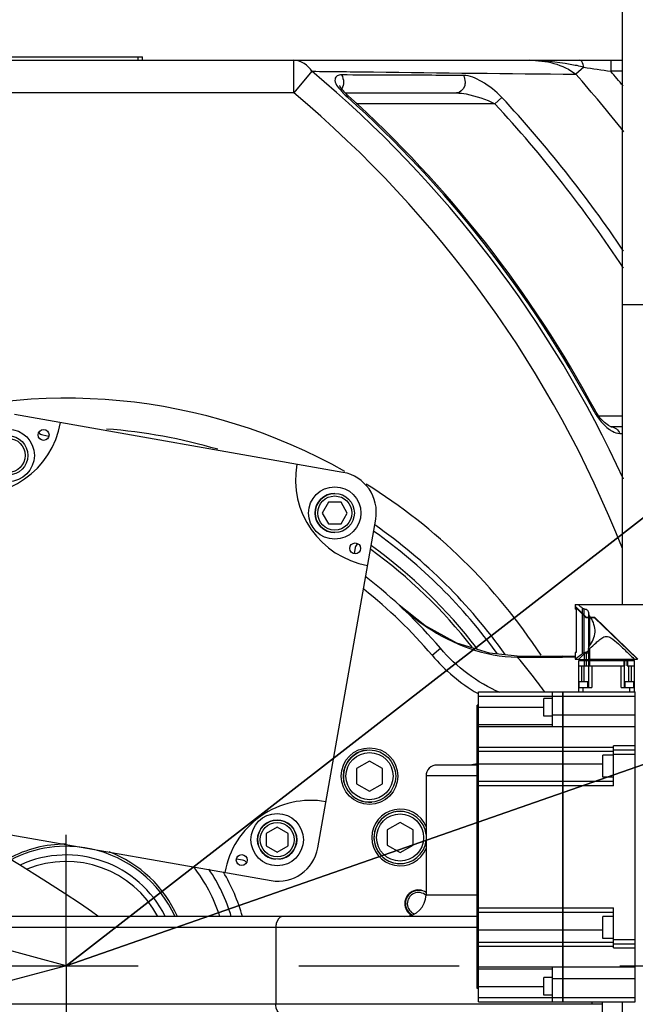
# Model space of a CAD drawing. Header units: millimetres. Extents: x 0 to 17835, y 0 to 12615.
# Tile 38 of 85: x 9685 to 9967, y 3104 to 3555. Entities that reach past the tile are written whole.
import ezdxf

# ---------------------------------------------------------------- set-up
doc = ezdxf.new("R2010")
doc.units = ezdxf.units.MM
doc.header["$LTSCALE"] = 980.925
doc.linetypes.add('CENTER', pattern=[0.6, 0.375, -0.075, 0.075, -0.075])
doc.layers.get('0').update_dxf_attribs({"linetype": 'CONTINUOUS'})
for name, color, linetype in [('204101000024_DXF_AXIS', 7, 'CONTINUOUS'), ('304103000035DXF_CONTINUOUS_LINE', 7, 'CONTINUOUS'), ('304103000036DXF_CONTINUOUS_LINE', 7, 'CONTINUOUS'), ('304104000629DXF_CONTINUOUS_LINE', 7, 'CONTINUOUS'), ('304107000045DXF_CONTINUOUS_LINE', 7, 'CONTINUOUS'), ('304112000086DXF_CONTINUOUS_LINE', 7, 'CONTINUOUS'), ('304304000080DXF_CONTINUOUS_LINE', 7, 'CONTINUOUS'), ('304304000081DXF_CONTINUOUS_LINE', 7, 'CONTINUOUS'), ('304304000082DXF_CONTINUOUS_LINE', 7, 'CONTINUOUS'), ('501023000024DXF_CONTINUOUS_LINE', 7, 'CONTINUOUS'), ('501023000164DXF_CONTINUOUS_LINE', 7, 'CONTINUOUS'), ('504001000012DXF_CONTINUOUS_LINE', 7, 'CONTINUOUS'), ('604006000007DXF_CONTINUOUS_LINE', 7, 'CONTINUOUS'), ('604006000008DXF_CONTINUOUS_LINE', 7, 'CONTINUOUS'), ('XIANLAN_DXF_CONTINUOUS_LINE', 7, 'CONTINUOUS'), ('运动范围-老_DXF_CONTINUOUS_LINE', 7, 'CONTINUOUS'), ('运动范围-老_DXF_DIMENSION', 7, 'CONTINUOUS')]:
    doc.layers.add(name, color=color, linetype=linetype)
doc.styles.get("Standard").update_dxf_attribs({"font": 'txt', "width": 0.7})
doc.dimstyles.new('DIMSTYLE_1', dxfattribs={"dimtxt": 135, "dimasz": 90, "dimexe": 1, "dimexo": 0, "dimgap": 4.5, "dimtad": 0, "dimtih": 1, "dimtoh": 1, "dimdec": 1, "dimdsep": 46, "dimtxsty": 'Standard', "dimblk": '_FILLED', "dimblk1": '_FILLED', "dimblk2": '_FILLED', "dimcen": 0.09, "dimclrt": 5, "dimazin": 2, "dimtp": 0.5, "dimtm": 0.5, "dimtfac": 1, "dimtdec": 1, "dimtofl": 0, "dimtmove": 0, "dimatfit": 3, "dimldrblk": '_FILLED', "dimfxl": 0, "dimtolj": 1, "dimarcsym": 0})
doc.dimstyles.new('DIMSTYLE_2', dxfattribs={"dimtxt": 135, "dimasz": 90, "dimexe": 1, "dimexo": 0, "dimgap": 4.5, "dimtad": 0, "dimtih": 1, "dimtoh": 1, "dimdec": 1, "dimdsep": 46, "dimtxsty": 'Standard', "dimblk": '_FILLED', "dimblk1": '_FILLED', "dimblk2": '_FILLED', "dimcen": 0.09, "dimclrt": 5, "dimazin": 2, "dimtp": 0.5, "dimtm": 0.5, "dimtfac": 1, "dimtdec": 65535, "dimtofl": 0, "dimtmove": 0, "dimatfit": 3, "dimldrblk": '_FILLED', "dimfxl": 0, "dimtolj": 1, "dimarcsym": 0})
doc.dimstyles.new('DIMSTYLE_7', dxfattribs={"dimtxt": 135, "dimasz": 90, "dimexe": 1, "dimexo": 0, "dimtad": 1, "dimdsep": 46, "dimtxsty": 'Standard', "dimblk": '_FILLED', "dimblk1": '_FILLED', "dimblk2": '_FILLED', "dimcen": 0.09, "dimclrt": 5, "dimazin": 2, "dimtp": 0.8, "dimtm": 0.8, "dimtfac": 1, "dimtofl": 0, "dimtmove": 0, "dimatfit": 3, "dimldrblk": '_FILLED', "dimfxl": 0, "dimtolj": 1, "dimarcsym": 0})
doc.dimstyles.new('DIMSTYLE_8', dxfattribs={"dimtxt": 135, "dimasz": 90, "dimexe": 1, "dimexo": 0, "dimtad": 1, "dimdsep": 46, "dimtxsty": 'Standard', "dimblk": '_FILLED', "dimblk1": '_FILLED', "dimblk2": '_FILLED', "dimcen": 0.09, "dimclrt": 5, "dimazin": 2, "dimtp": 2, "dimtm": 2, "dimtfac": 1, "dimtofl": 0, "dimtmove": 0, "dimatfit": 3, "dimldrblk": '_FILLED', "dimfxl": 0, "dimtolj": 1, "dimarcsym": 0})

# ---------------------------------------------------------------- blocks, each defined once
blk = doc.blocks.new('*D1')
at = {"layer": '运动范围-老_DXF_DIMENSION', "color": 2, "linetype": 'Continuous', "transparency": 16777216}
for start, end in [(100.63351, 165), (0, 63.53964)]:
    blk.add_arc((9706.37, 3121.8), 781.9, start, end, dxfattribs=at)
for points in [[(8965.13, 3414.33), (8951.12, 3324.17), (8993.62, 3404.91)], [(10468.12, 3210.79), (10488.27, 3121.8), (10498.07, 3212.52)]]:
    blk.add_solid(points, dxfattribs=at)
blk = doc.blocks.new('_FILLED')
at = {"color": 0, "linetype": 'ByBlock'}
blk.add_solid([(0, 0), (-1, 0.1667), (-1, -0.1667)], dxfattribs=at)
blk = doc.blocks.new('*D2')
at = {"layer": '运动范围-老_DXF_DIMENSION', "color": 2, "linetype": 'Continuous', "transparency": 16777216}
for start, end in [(296.46036, 360), (195, 259.36649)]:
    blk.add_arc((9706.37, 3121.8), 781.9, start, end, dxfattribs=at)
for points in [[(10498.07, 3031.09), (10488.27, 3121.8), (10468.12, 3032.82)], [(8993.62, 2838.69), (8951.12, 2919.43), (8965.13, 2829.28)]]:
    blk.add_solid(points, dxfattribs=at)
blk = doc.blocks.new('*D11')
at = {"layer": '运动范围-老_DXF_DIMENSION', "color": 2, "linetype": 'Continuous', "transparency": 16777216}
for p, q in [((9706.39, 3121.8), (10829.13, 3992.89)), ((10428.53, 3682.08), (9706.39, 3121.8)), ((10428.53, 3682.08), (10428.53, 3682.08))]:
    blk.add_line(p, q, dxfattribs=at)
at = {"layer": '运动范围-老_DXF_DIMENSION', "color": 2, "linetype": 'Continuous', "transparency": 16777216, "xscale": 90, "yscale": 90, "zscale": 90, "rotation": 217.8066891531}
blk.add_blockref('_FILLED', (10428.53, 3682.08), dxfattribs=at)
blk = doc.blocks.new('*D12')
at = {"layer": '运动范围-老_DXF_DIMENSION', "color": 2, "linetype": 'Continuous', "transparency": 16777216}
for p, q in [((9706.39, 3121.8), (12956.43, 4254.84)), ((12240.22, 4005.16), (9706.39, 3121.8)), ((12240.22, 4005.16), (12240.22, 4005.16))]:
    blk.add_line(p, q, dxfattribs=at)
at = {"layer": '运动范围-老_DXF_DIMENSION', "color": 2, "linetype": 'Continuous', "transparency": 16777216, "xscale": 90, "yscale": 90, "zscale": 90, "rotation": 199.2198620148}
blk.add_blockref('_FILLED', (12240.22, 4005.16), dxfattribs=at)

msp = doc.modelspace()

# ---------------------------------------------------------------- linework, layer by layer
at = {"layer": '204101000024_DXF_AXIS', "color": 7, "linetype": 'CENTER'}
for p, q in [((9706.388, 3121.804), (9706.388, 3181.804)), ((8783.072, 3121.804), (11606.769, 3121.804)), ((9706.388, 3121.804), (9706.388, 3061.803))]:
    msp.add_line(p, q, dxfattribs=at)
at = {"layer": '304103000035DXF_CONTINUOUS_LINE', "color": 7, "linetype": 'Continuous'}
for p, q in [((9402.414, 3536.804), (9961.388, 3536.804)), ((9834.374, 3521.804), (9885.414, 3521.804)), ((9956.333, 3368.804), (9956.36, 3368.803)), ((9961.388, 3368.804), (9956.335, 3368.804))]:
    msp.add_line(p, q, dxfattribs=at)
at = {"layer": '304103000035DXF_CONTINUOUS_LINE', "color": 9, "linetype": 'Continuous'}
for p, q in [((9810.746, 3521.804), (9810.746, 3536.804)), ((9943.748, 3533.597), (9940.109, 3530.391)), ((9956.082, 3536.804), (9956.082, 3531.804)), ((9819.077, 3531.77), (9810.746, 3521.804)), ((9961.388, 3531.804), (9956.082, 3531.804)), ((9810.746, 3521.804), (9602.03, 3521.804)), ((9835.704, 3520.518), (9835.256, 3520.02)), ((9902.982, 3516.804), (9839.379, 3516.804)), ((9902.982, 3516.804), (9906.159, 3519.746)), ((9948.426, 3375.856), (9949.016, 3376.173)), ((9950.575, 3373.804), (9961.388, 3373.804)), ((9960.2, 3365.753), (9961.39, 3365.749))]:
    msp.add_line(p, q, dxfattribs=at)
at = {"layer": '304103000035DXF_CONTINUOUS_LINE', "color": 7, "linetype": 'Continuous'}
for points in [[(9835.704, 3520.518), (9834.574, 3521.583), (9832.818, 3523.517), (9832.061, 3524.583), (9831.79, 3525.092), (9831.754, 3525.185)], [(9956.358, 3368.804), (9956.138, 3368.864), (9955.063, 3369.385), (9953.227, 3370.777), (9951.143, 3372.989), (9949.418, 3375.464), (9949.016, 3376.173)]]:
    msp.add_lwpolyline(points, dxfattribs=at)
at = {"layer": '304103000035DXF_CONTINUOUS_LINE', "color": 9, "linetype": 'Continuous'}
for centre, radius, start, end in [((10769.365, 9167.188), 5693.768, 261.662504, 261.78793), ((9476.388, 3121.804), 534.33, 24.67361, 50.10794), ((9476.388, 3121.804), 618.046, 38.190698, 41.383523), ((9476.388, 3121.804), 631.036, 39.720519, 40.520864), ((9476.388, 3121.804), 521.34, 21.51256, 50.10794), ((9476.388, 3121.804), 536.062, 28.28924, 47.97522), ((9476.388, 3121.804), 581.384, 33.36818, 42.797793), ((9476.388, 3121.804), 585.714, 33.997087, 42.797794), ((9706.388, 3121.804), 260.125, 60.56654, 156.61698), ((9706.388, 3121.804), 246.687, 73.63586, 85.69056), ((9706.388, 3121.804), 260.125, 33.16745, 58.07924), ((9706.388, 3121.804), 246.687, 35.32109, 54.97907), ((9706.388, 3121.804), 244, 35.87168, 54.66101), ((9706.388, 3121.804), 238, 37.67389, 53.99287)]:
    msp.add_arc(centre, radius, start, end, dxfattribs=at)
at = {"layer": '304103000035DXF_CONTINUOUS_LINE', "color": 7, "linetype": 'Continuous'}
for centre, radius, start, end in [((9476.388, 3121.804), 536.732, 28.28925, 47.97519), ((9707.16, 3121.804), 236, 38.23376, 53.93617)]:
    msp.add_arc(centre, radius, start, end, dxfattribs=at)
at = {"layer": '304103000035DXF_CONTINUOUS_LINE', "color": 9, "linetype": 'Continuous'}
for points in [[(9819.077, 3531.77), (9817.288, 3534.477), (9813.99, 3536.804), (9810.746, 3536.804)], [(9918.753, 3536.804), (9926.186, 3536.804), (9934.339, 3535.077), (9940.108, 3530.391)], [(9832.629, 3530.066), (9833.242, 3529.118), (9833.539, 3527.933), (9833.539, 3526.804)], [(9888.489, 3529.854), (9889.029, 3528.951), (9889.295, 3527.855), (9889.295, 3526.804)], [(9833.539, 3526.804), (9833.539, 3525.726), (9833.27, 3524.602), (9832.715, 3523.679)], [(9949.375, 3374.242), (9950.476, 3372.518), (9951.781, 3370.907), (9953.257, 3369.49)], [(9953.257, 3369.49), (9953.964, 3368.811), (9954.718, 3368.176), (9955.521, 3367.612)], [(9956.334, 3368.804), (9957.976, 3368.804), (9959.65, 3367.3), (9960.2, 3365.753)]]:
    msp.add_open_spline(points, degree=3, dxfattribs=at)
for points, knots in [([(9943.747, 3533.598), (9941.676, 3534.176), (9933.378, 3535.602), (9925.01, 3536.804), (9918.753, 3536.804)], [0, 0, 0, 0, 0.2558428, 1, 1, 1, 1]), ([(9943.747, 3533.598), (9943.672, 3534.047), (9943.401, 3535.228), (9942.556, 3536.804), (9941.711, 3536.804)], [0, 0, 0, 0, 0.3502239, 1, 1, 1, 1]), ([(9819.077, 3531.77), (9828.462, 3531.657), (9868.806, 3531.174), (9909.15, 3530.718), (9940.108, 3530.391)], [0, 0, 0, 0, 0.2326317, 1, 1, 1, 1]), ([(9832.63, 3530.064), (9831.939, 3530.067), (9830.503, 3530.026), (9828.706, 3526.823), (9831.03, 3524.497), (9832.278, 3523.037)], [0, 0, 0, 0, 0.2159964, 0.3997683, 1, 1, 1, 1]), ([(9888.473, 3529.85), (9883.651, 3529.868), (9865.036, 3529.939), (9846.422, 3530.011), (9832.629, 3530.066)], [0, 0, 0, 0, 0.2590307, 1, 1, 1, 1]), ([(9906.159, 3519.746), (9903.488, 3522.63), (9897.999, 3526.765), (9891.427, 3529.847), (9888.473, 3529.85)], [0, 0, 0, 0, 0.5709744, 1, 1, 1, 1]), ([(9889.295, 3526.804), (9889.295, 3526.122), (9889.033, 3523.928), (9886.96, 3521.804), (9885.414, 3521.804)], [0, 0, 0, 0, 0.306133, 1, 1, 1, 1]), ([(9832.278, 3523.037), (9832.49, 3522.788), (9832.928, 3522.297), (9833.383, 3521.821), (9833.615, 3521.585)], [0, 0, 0, 0, 0.496936, 1, 1, 1, 1]), ([(9833.615, 3521.585), (9833.881, 3521.315), (9834.42, 3520.786), (9834.975, 3520.273), (9835.256, 3520.02)], [0, 0, 0, 0, 0.5004841, 1, 1, 1, 1]), ([(9885.414, 3521.804), (9886.856, 3521.804), (9892.944, 3520.97), (9898.832, 3518.953), (9902.982, 3516.804)], [0, 0, 0, 0, 0.2357784, 1, 1, 1, 1]), ([(9948.426, 3375.856), (9948.571, 3375.586), (9948.878, 3375.043), (9949.204, 3374.51), (9949.375, 3374.242)], [0, 0, 0, 0, 0.4898056, 1, 1, 1, 1]), ([(9955.521, 3367.612), (9955.94, 3367.318), (9957.358, 3366.417), (9959.022, 3365.757), (9960.2, 3365.753)], [0, 0, 0, 0, 0.3029344, 1, 1, 1, 1])]:
    msp.add_open_spline(points, degree=3, knots=knots, dxfattribs=at)
at = {"layer": '304103000036DXF_CONTINUOUS_LINE', "color": 7, "linetype": 'Continuous'}
for p, q in [((9695.691, 3365.073), (9698.479, 3364.582)), ((9838.898, 3313.421), (9838.404, 3310.623)), ((9913.206, 3263.742), (9933.979, 3263.742)), ((9939.83, 3263.543), (9933.979, 3263.742)), ((9894.888, 3213.804), (9876.388, 3213.804)), ((9894.888, 3214.361), (9892.308, 3213.821)), ((9892.308, 3213.821), (9892.312, 3213.821)), ((9871.388, 3208.804), (9871.388, 3154.304)), ((9787.245, 3170.214), (9784.458, 3170.706)), ((9894.888, 3144.304), (9281.388, 3144.304))]:
    msp.add_line(p, q, dxfattribs=at)
at = {"layer": '304103000036DXF_CONTINUOUS_LINE', "color": 9, "linetype": 'Continuous'}
for p, q in [((9874.167, 3264.107), (9877.98, 3267.341)), ((9913.206, 3263.742), (9913.206, 3263.292)), ((9913.206, 3263.292), (9933.979, 3263.292)), ((9933.979, 3263.292), (9933.979, 3263.742)), ((9892.312, 3213.821), (9892.459, 3213.823)), ((9894.888, 3208.804), (9871.388, 3208.804)), ((9871.388, 3154.304), (9895.388, 3154.304)), ((9894.888, 3139.304), (9276.388, 3139.304)), ((9802.519, 3139.304), (9802.519, 3104.304)), ((9947.502, 3104.304), (9947.502, 3105.303)), ((9276.388, 3104.304), (9952.279, 3104.304))]:
    msp.add_line(p, q, dxfattribs=at)
at = {"layer": '304103000036DXF_CONTINUOUS_LINE', "color": 7, "linetype": 'Continuous'}
msp.add_lwpolyline([(9913.206, 3263.742), (9900.433, 3265.017), (9885.547, 3269.649), (9870.895, 3277.676), (9859.036, 3287.102)], dxfattribs=at)
msp.add_circle((9845.468, 3208.71), 13, dxfattribs=at)
for centre, radius, start, end in [((9696.212, 3368.027), 3, 217.52419, 260), ((9841.852, 3312.9), 3, 127.53183, 170), ((9706.388, 3121.804), 225, 40.30318, 52.32845), ((9876.388, 3208.804), 5, 90, 180), ((9859.495, 3180.576), 13, 22.53525, 337.38414), ((9786.724, 3167.26), 3, 37.52419, 80), ((9706.388, 3121.804), 79, 16.57947, 34.11692), ((9867.896, 3150.282), 6.25, 55.28407, 239.9252), ((9867.896, 3150.282), 5.1, 46.78526, 248.93735), ((9861.388, 3154.304), 10, 270, 360)]:
    msp.add_arc(centre, radius, start, end, dxfattribs=at)
at = {"layer": '304103000036DXF_CONTINUOUS_LINE', "color": 9, "linetype": 'Continuous'}
for centre, radius, start, end in [((9706.388, 3121.804), 220, 40.30318, 51.64944), ((9933.977, 2832.662), 430.631, 89.22151, 89.9997), ((9932.455, 3311.827), 75.165, 240.08667, 240.41778), ((9891.256, 3255.947), 42.142, 271.63492, 274.1772), ((9891.515, 3252.225), 38.41, 274.19673, 275.56224), ((9706.388, 3121.804), 74, 17.71213, 37.99947), ((9706.388, 3121.804), 83.899, 15.60867, 30.78266)]:
    msp.add_arc(centre, radius, start, end, dxfattribs=at)
at = {"layer": '304103000036DXF_CONTINUOUS_LINE', "color": 2, "linetype": 'Continuous'}
msp.add_arc((9867.896, 3150.282), 6, 75, 240.81933, dxfattribs=at)
at = {"layer": '304103000036DXF_CONTINUOUS_LINE', "color": 9, "linetype": 'Continuous'}
for points in [[(9859.036, 3287.102), (9862.947, 3283.491), (9867.132, 3280.15), (9871.552, 3277.184)], [(9871.552, 3277.184), (9883.706, 3269.029), (9898.57, 3263.355), (9913.206, 3263.292)], [(9905.315, 3247.011), (9894.854, 3251.429), (9885.325, 3258.681), (9877.98, 3267.341)], [(9874.167, 3264.107), (9880.019, 3257.207), (9887.13, 3251.187), (9894.971, 3246.675)]]:
    msp.add_open_spline(points, degree=3, dxfattribs=at)
for points, knots in [([(9925.859, 3247.272), (9924.929, 3248.532), (9920.847, 3253.977), (9916.587, 3259.29), (9913.206, 3263.292)], [0, 0, 0, 0, 0.2301283, 1, 1, 1, 1]), ([(9805.488, 3144.304), (9804.108, 3144.304), (9802.679, 3141.85), (9802.519, 3139.94), (9802.519, 3139.304)], [0, 0, 0, 0, 0.6842435, 1, 1, 1, 1]), ([(9805.488, 3099.304), (9804.108, 3099.304), (9802.679, 3101.757), (9802.519, 3103.667), (9802.519, 3104.304)], [0, 0, 0, 0, 0.6842435, 1, 1, 1, 1])]:
    msp.add_open_spline(points, degree=3, knots=knots, dxfattribs=at)
at = {"layer": '304104000629DXF_CONTINUOUS_LINE', "color": 7, "linetype": 'Continuous'}
msp.add_line((9952.279, 3097.303), (9952.279, 3105.303), dxfattribs=at)
at = {"layer": '304107000045DXF_CONTINUOUS_LINE', "color": 7, "linetype": 'Continuous'}
for radius, start, end in [(55.75, 90.34846, 118.08751), (55.75, 23.8132, 69.29317), (47.75, 28.19052, 112.17152)]:
    msp.add_arc((9706.388, 3121.804), radius, start, end, dxfattribs=at)
at = {"layer": '304107000045DXF_CONTINUOUS_LINE', "color": 9, "linetype": 'Continuous'}
for radius, start, end in [(54.75, 78.49448, 117.47794), (50.75, 26.37969, 114.58235), (54.75, 24.28766, 78.1691)]:
    msp.add_arc((9706.388, 3121.804), radius, start, end, dxfattribs=at)
at = {"layer": '304112000086DXF_CONTINUOUS_LINE', "color": 7, "linetype": 'Continuous'}
for p in [(9666.388, 3538.304), (9741.388, 3536.804)]:
    msp.add_line(p, (9741.388, 3538.304), dxfattribs=at)
at = {"layer": '304112000086DXF_CONTINUOUS_LINE', "color": 9, "linetype": 'Continuous'}
msp.add_line((9739.388, 3536.804), (9739.388, 3538.304), dxfattribs=at)
at = {"layer": '304304000080DXF_CONTINUOUS_LINE', "color": 7, "linetype": 'Continuous'}
for p, q in [((9961.388, 3287.303), (9961.388, 3424.804)), ((9961.388, 3424.804), (10151.388, 3424.804)), ((9833.303, 3347.916), (9682.627, 3374.485)), ((9821.741, 3175.809), (9848.309, 3326.485)), ((9961.388, 3268.947), (9961.388, 3269.225)), ((9649.634, 3187.371), (9800.31, 3160.803)), ((9961.388, 3097.303), (9961.388, 3105.303))]:
    msp.add_line(p, q, dxfattribs=at)
for centre in [(9696.037, 3365.072), (9838.896, 3313.075), (9786.9, 3170.216)]:
    msp.add_circle(centre, 2.5, dxfattribs=at)
for centre, radius, start, end in [((9664.408, 3377.697), 40, 260, 350), ((9851.522, 3344.704), 40, 170, 260), ((9830.09, 3329.697), 18.5, 350, 80), ((9818.528, 3157.59), 40, 80, 170), ((9803.522, 3179.022), 18.5, 260, 350)]:
    msp.add_arc(centre, radius, start, end, dxfattribs=at)
at = {"layer": '304304000081DXF_CONTINUOUS_LINE', "color": 7, "linetype": 'Continuous'}
msp.add_line((9961.388, 3424.804), (9961.388, 3601.804), dxfattribs=at)
at = {"layer": '304304000082DXF_CONTINUOUS_LINE', "color": 7, "linetype": 'Continuous'}
for p, q in [((9939.788, 3287.303), (9939.788, 3286.585)), ((9939.788, 3286.303), (9939.788, 3285.303)), ((9939.789, 3287.303), (9976.588, 3287.303)), ((9939.789, 3286.584), (9944.783, 3281.591)), ((9940.176, 3285.303), (9939.789, 3285.303)), ((9939.791, 3286.3), (9944.7, 3281.391)), ((9940.176, 3285.303), (9940.176, 3265.303)), ((9944.7, 3281.391), (9948.503, 3281.391)), ((9944.783, 3281.591), (9948.583, 3281.591)), ((9948.503, 3281.391), (9968.268, 3262.303)), ((9948.583, 3281.591), (9968.556, 3262.303)), ((9960.362, 3268.582), (9960.516, 3268.439)), ((9939.788, 3265.303), (9939.788, 3262.303)), ((9940.176, 3265.303), (9939.789, 3265.303)), ((9944.891, 3265.257), (9945.888, 3265.257)), ((9945.888, 3266.166), (9945.888, 3249.403)), ((9939.788, 3262.303), (9941.388, 3262.303)), ((9941.388, 3262.302), (9941.438, 3262.353)), ((9941.388, 3262.304), (9941.438, 3262.353)), ((9941.388, 3262.203), (9941.388, 3262.303)), ((9941.388, 3262.203), (9945.771, 3262.203)), ((9941.388, 3247.303), (9941.388, 3261.703)), ((9941.388, 3261.703), (9945.771, 3261.703)), ((9941.388, 3259.303), (9962.557, 3259.303)), ((9942.388, 3262.203), (9942.388, 3261.703)), ((9945.771, 3262.203), (9945.771, 3261.703)), ((9966.887, 3262.203), (9945.888, 3262.203)), ((9945.888, 3261.703), (9966.888, 3261.703)), ((9962.388, 3249.403), (9962.388, 3259.303)), ((9963.582, 3259.303), (9966.888, 3259.303)), ((9965.888, 3262.203), (9965.888, 3261.703)), ((9966.646, 3262.541), (9966.888, 3262.303)), ((9966.888, 3262.203), (9966.888, 3262.303)), ((9966.888, 3262.303), (9968.268, 3262.303)), ((9966.888, 3247.303), (9966.888, 3261.703)), ((9941.388, 3249.403), (9947.388, 3249.403)), ((9941.638, 3249.403), (9941.638, 3251.903)), ((9945.638, 3251.903), (9941.638, 3251.903)), ((9945.638, 3249.403), (9945.638, 3251.903)), ((9960.888, 3249.403), (9966.888, 3249.403)), ((9962.638, 3249.403), (9962.638, 3251.903)), ((9966.638, 3251.903), (9962.638, 3251.903)), ((9966.638, 3249.403), (9966.638, 3251.903)), ((9895.388, 3105.303), (9895.388, 3247.303)), ((9895.388, 3247.303), (9934.088, 3247.303)), ((9929.388, 3231.323), (9929.388, 3247.303)), ((9934.088, 3105.303), (9934.088, 3247.303)), ((9934.188, 3246.803), (9934.088, 3246.803)), ((9934.188, 3105.303), (9934.188, 3247.303)), ((9934.188, 3247.303), (9967.288, 3247.303)), ((9967.288, 3105.303), (9967.288, 3247.303)), ((9894.888, 3111.303), (9894.888, 3241.303)), ((9895.388, 3241.303), (9894.888, 3241.303)), ((9929.388, 3244.258), (9925.388, 3244.258)), ((9925.388, 3236.259), (9925.388, 3244.256)), ((9929.388, 3236.258), (9925.388, 3236.258)), ((9929.388, 3232.258), (9895.388, 3232.258)), ((9957.388, 3204.303), (9957.388, 3222.553)), ((9957.388, 3218.303), (9952.388, 3218.303)), ((9952.388, 3208.305), (9952.388, 3218.302)), ((9957.388, 3220.803), (9967.288, 3220.803)), ((9934.088, 3206.303), (9895.388, 3206.303)), ((9957.388, 3206.303), (9934.188, 3206.303)), ((9957.388, 3208.303), (9952.388, 3208.303)), ((9895.388, 3146.303), (9934.088, 3146.303)), ((9934.188, 3146.303), (9957.388, 3146.303)), ((9957.388, 3130.053), (9957.388, 3148.303)), ((9957.388, 3144.303), (9952.388, 3144.303)), ((9952.388, 3134.305), (9952.388, 3144.302)), ((9957.388, 3134.303), (9952.388, 3134.303)), ((9967.388, 3132.053), (9967.288, 3132.053)), ((9957.388, 3131.803), (9967.288, 3131.803)), ((9895.388, 3120.349), (9929.388, 3120.349)), ((9929.388, 3105.303), (9929.388, 3121.284)), ((9929.388, 3116.349), (9925.388, 3116.349)), ((9925.388, 3108.35), (9925.388, 3116.348)), ((9895.388, 3111.303), (9894.888, 3111.303)), ((9895.388, 3105.303), (9934.088, 3105.303)), ((9929.388, 3108.349), (9925.388, 3108.349)), ((9934.188, 3105.303), (9967.288, 3105.303))]:
    msp.add_line(p, q, dxfattribs=at)
at = {"layer": '304304000082DXF_CONTINUOUS_LINE', "color": 9, "linetype": 'Continuous'}
for p, q in [((9943.081, 3283.292), (9943.081, 3285.685)), ((9943.957, 3282.416), (9943.957, 3285.349)), ((9943.081, 3264.922), (9943.081, 3283.009)), ((9943.957, 3265.258), (9943.957, 3282.133)), ((9945.885, 3283.422), (9945.885, 3281.591)), ((9945.885, 3281.391), (9945.885, 3267.184)), ((9946.31, 3282.213), (9946.31, 3281.591)), ((9946.31, 3281.391), (9946.31, 3268.394)), ((9944.104, 3262.203), (9944.104, 3264.954)), ((9944.891, 3262.203), (9944.891, 3265.257)), ((9946.271, 3267.037), (9946.271, 3262.203)), ((9942.888, 3251.903), (9942.888, 3259.303)), ((9943.888, 3251.903), (9943.888, 3259.303)), ((9944.104, 3259.303), (9944.104, 3261.703)), ((9944.891, 3259.303), (9944.891, 3261.703)), ((9946.271, 3261.703), (9946.271, 3259.303)), ((9947.388, 3259.303), (9947.388, 3249.403)), ((9960.888, 3249.403), (9960.888, 3259.303)), ((9962.281, 3259.303), (9962.281, 3261.703)), ((9962.557, 3259.303), (9962.557, 3261.703)), ((9963.582, 3259.303), (9963.582, 3261.703)), ((9963.949, 3259.303), (9963.949, 3261.703)), ((9964.388, 3251.903), (9964.388, 3259.303)), ((9965.388, 3259.303), (9965.388, 3251.903)), ((9943.388, 3247.303), (9943.388, 3249.403)), ((9964.888, 3247.303), (9964.888, 3249.403)), ((9895.388, 3245.303), (9934.088, 3245.303)), ((9934.188, 3245.303), (9967.288, 3245.303)), ((9895.388, 3240.258), (9925.388, 3240.258)), ((9929.388, 3236.768), (9934.088, 3236.768)), ((9934.188, 3236.768), (9967.288, 3236.768)), ((9929.388, 3231.323), (9895.388, 3231.323)), ((9929.388, 3231.5), (9934.088, 3231.5)), ((9934.188, 3231.5), (9967.288, 3231.5)), ((9967.288, 3222.553), (9957.388, 3222.553)), ((9895.388, 3221.914), (9934.088, 3221.914)), ((9895.388, 3220.221), (9934.088, 3220.221)), ((9934.188, 3221.914), (9957.388, 3221.914)), ((9934.188, 3220.221), (9957.388, 3220.221)), ((9957.388, 3218.803), (9967.288, 3218.803)), ((9895.388, 3214.303), (9934.088, 3214.303)), ((9934.188, 3214.303), (9952.388, 3214.303)), ((9934.088, 3204.303), (9895.388, 3204.303)), ((9957.388, 3204.303), (9934.188, 3204.303)), ((9895.388, 3148.303), (9934.088, 3148.303)), ((9934.188, 3148.303), (9957.388, 3148.303)), ((9895.388, 3138.303), (9934.088, 3138.303)), ((9934.188, 3138.303), (9952.388, 3138.303)), ((9934.088, 3132.386), (9895.388, 3132.386)), ((9957.388, 3132.386), (9934.188, 3132.386)), ((9957.388, 3133.803), (9967.288, 3133.803)), ((9934.088, 3130.693), (9895.388, 3130.693)), ((9957.388, 3130.693), (9934.188, 3130.693)), ((9957.388, 3130.053), (9967.288, 3130.053)), ((9895.388, 3121.284), (9929.388, 3121.284)), ((9934.088, 3121.107), (9929.388, 3121.107)), ((9967.288, 3121.107), (9934.188, 3121.107)), ((9934.088, 3115.839), (9929.388, 3115.839)), ((9967.288, 3115.839), (9934.188, 3115.839)), ((9895.388, 3112.349), (9925.388, 3112.349)), ((9895.388, 3107.303), (9934.088, 3107.303)), ((9934.188, 3107.303), (9967.288, 3107.303))]:
    msp.add_line(p, q, dxfattribs=at)
at = {"layer": '304304000082DXF_CONTINUOUS_LINE', "color": 7, "linetype": 'Continuous'}
for centre, radius, start, end in [((9932.22, 3271.738), 17.558, 35.37713, 36.62967), ((9932.81, 3272.157), 16.834, 34.38076, 35.37497), ((9933.123, 3272.373), 16.453, 34.07268, 34.37808)]:
    msp.add_arc(centre, radius, start, end, dxfattribs=at)
for points in [[(9941.133, 3287.303), (9941.8, 3286.786), (9942.452, 3286.248), (9943.081, 3285.685)], [(9943.957, 3285.349), (9943.645, 3285.358), (9943.314, 3285.476), (9943.081, 3285.685)], [(9946.31, 3282.213), (9946.107, 3282.486), (9945.9, 3282.992), (9946.152, 3283.22)], [(9945.885, 3267.184), (9945.901, 3267.595), (9946.037, 3268.092), (9946.384, 3268.312)], [(9943.081, 3264.922), (9943.289, 3265.108), (9943.618, 3265.269), (9943.88, 3265.174)], [(9945.548, 3266.054), (9945.217, 3265.562), (9944.55, 3265.275), (9943.957, 3265.258)], [(9944.104, 3264.954), (9944.306, 3265.15), (9944.61, 3265.257), (9944.891, 3265.257)], [(9945.885, 3267.184), (9945.87, 3266.792), (9945.768, 3266.38), (9945.548, 3266.054)], [(9945.888, 3266.166), (9945.888, 3266.462), (9946.047, 3266.842), (9946.326, 3266.941)]]:
    msp.add_open_spline(points, degree=3, dxfattribs=at)
for points, knots in [([(9943.957, 3285.349), (9944.494, 3285.334), (9945.575, 3284.932), (9945.868, 3283.876), (9945.885, 3283.422)], [0, 0, 0, 0, 0.54226, 1, 1, 1, 1]), ([(9946.31, 3268.394), (9947.672, 3270.225), (9949.814, 3274.71), (9948.151, 3279.458), (9946.885, 3281.391)], [0, 0, 0, 0, 0.4969812, 1, 1, 1, 1]), ([(9946.271, 3267.037), (9947.279, 3267.997), (9948.824, 3269.468), (9951.022, 3271.299), (9952.805, 3272.7), (9955.246, 3272.828), (9957.667, 3270.997), (9959.297, 3269.568), (9960.362, 3268.582)], [0, 0, 0, 0, 0.2393552, 0.3656983, 0.4944057, 0.62159, 0.7504453, 1, 1, 1, 1]), ([(9960.516, 3268.439), (9961.191, 3267.812), (9963.248, 3265.861), (9965.279, 3263.881), (9966.646, 3262.541)], [0, 0, 0, 0, 0.3248606, 1, 1, 1, 1]), ([(9940.791, 3263.042), (9940.653, 3262.937), (9940.315, 3262.698), (9940.001, 3262.419), (9939.788, 3262.304)], [0, 0, 0, 0, 0.4160115, 1, 1, 1, 1]), ([(9943.081, 3264.922), (9942.873, 3264.736), (9942.128, 3264.087), (9941.356, 3263.47), (9940.791, 3263.042)], [0, 0, 0, 0, 0.2827841, 1, 1, 1, 1]), ([(9941.438, 3262.353), (9941.545, 3262.457), (9942.431, 3263.326), (9943.32, 3264.193), (9944.104, 3264.954)], [0, 0, 0, 0, 0.1197024, 1, 1, 1, 1])]:
    msp.add_open_spline(points, degree=3, knots=knots, dxfattribs=at)
at = {"layer": '501023000024DXF_CONTINUOUS_LINE', "color": 7, "linetype": 'Continuous'}
for p, q in [((9845.468, 3215.639), (9839.468, 3212.174)), ((9851.468, 3212.174), (9845.468, 3215.639)), ((9839.468, 3212.174), (9839.468, 3205.246)), ((9851.468, 3205.246), (9851.468, 3212.174)), ((9839.468, 3205.246), (9845.468, 3201.782)), ((9845.468, 3201.782), (9851.468, 3205.246)), ((9859.495, 3187.504), (9853.495, 3184.04)), ((9865.495, 3184.04), (9859.495, 3187.504)), ((9853.495, 3184.04), (9853.495, 3177.112)), ((9865.495, 3177.112), (9865.495, 3184.04)), ((9853.495, 3177.112), (9859.495, 3173.648)), ((9859.495, 3173.648), (9865.495, 3177.112))]:
    msp.add_line(p, q, dxfattribs=at)
msp.add_circle((9845.468, 3208.71), 12, dxfattribs=at)
at = {"layer": '501023000024DXF_CONTINUOUS_LINE', "color": 9, "linetype": 'Continuous'}
for centre in [(9845.468, 3208.71), (9859.495, 3180.576)]:
    msp.add_circle(centre, 10.8, dxfattribs=at)
at = {"layer": '501023000024DXF_CONTINUOUS_LINE', "color": 7, "linetype": 'Continuous'}
msp.add_arc((9859.495, 3180.576), 12, 6.7657, 353.22066, dxfattribs=at)
at = {"layer": '501023000164DXF_CONTINUOUS_LINE', "color": 7, "linetype": 'Continuous'}
for p, q in [((9826.64, 3334.303), (9823.754, 3329.303)), ((9832.414, 3334.303), (9826.64, 3334.303)), ((9835.301, 3329.303), (9832.414, 3334.303)), ((9823.754, 3329.303), (9826.64, 3324.303)), ((9832.414, 3324.303), (9835.301, 3329.303)), ((9826.64, 3324.303), (9832.414, 3324.303)), ((9803.128, 3185.358), (9798.128, 3182.472)), ((9798.128, 3182.472), (9798.128, 3176.698)), ((9808.128, 3182.472), (9803.128, 3185.358)), ((9808.128, 3176.698), (9808.128, 3182.472)), ((9798.128, 3176.698), (9803.128, 3173.811)), ((9803.128, 3173.811), (9808.128, 3176.698))]:
    msp.add_line(p, q, dxfattribs=at)
for centre in [(9679.809, 3355.703), (9829.527, 3329.303), (9803.128, 3179.585)]:
    msp.add_circle(centre, 9, dxfattribs=at)
at = {"layer": '501023000164DXF_CONTINUOUS_LINE', "color": 9, "linetype": 'Continuous'}
for centre in [(9679.809, 3355.703), (9829.527, 3329.303), (9803.128, 3179.585)]:
    msp.add_circle(centre, 7.8, dxfattribs=at)
at = {"layer": '504001000012DXF_CONTINUOUS_LINE', "color": 7, "linetype": 'Continuous'}
for centre in [(9679.809, 3355.703), (9829.527, 3329.303), (9803.128, 3179.585)]:
    msp.add_circle(centre, 12, dxfattribs=at)
at = {"layer": '604006000007DXF_CONTINUOUS_LINE', "color": 7, "linetype": 'Continuous'}
for centre, start in [((9845.468, 3208.71), 95.38242), ((9859.495, 3180.576), 90)]:
    msp.add_arc(centre, 12, start, 275.38242, dxfattribs=at)
at = {"layer": '604006000008DXF_CONTINUOUS_LINE', "color": 7, "linetype": 'Continuous'}
for centre, start, end in [((9829.527, 3329.303), 89.95632, 269.95632), ((9803.128, 3179.585), 275.34978, 264.65666)]:
    msp.add_arc(centre, 9, start, end, dxfattribs=at)
at = {"layer": 'XIANLAN_DXF_CONTINUOUS_LINE', "color": 7, "linetype": 'Continuous'}
msp.add_line((9649.634, 3187.371), (9800.31, 3160.803), dxfattribs=at)
msp.add_lwpolyline([(9721.334, 3144.304), (9720.95, 3144.576), (9717.988, 3146.64), (9712.891, 3150.122), (9705.534, 3155.022), (9696.201, 3161.06), (9685.022, 3168.041), (9671.899, 3175.897)], dxfattribs=at)
for radius, start, end in [(54.75, 78.49448, 117.47794), (50.75, 26.37969, 114.58235), (54.75, 24.28766, 78.1691)]:
    msp.add_arc((9706.388, 3121.804), radius, start, end, dxfattribs=at)
at = {"layer": '运动范围-老_DXF_CONTINUOUS_LINE', "color": 2, "linetype": 'Continuous'}
for q in [(7114.793, 3816.215), (7114.793, 2427.392)]:
    msp.add_line((9706.372, 3121.804), q, dxfattribs=at)
msp.add_circle((9706.388, 3121.804), 914, dxfattribs=at)

# ---------------------------------------------------------------- dimensions: what is measured, and where the dimension line sits
at = {"layer": '运动范围-老_DXF_DIMENSION', "color": 2, "linetype": 'Continuous'}
for mpoint, dimstyle, picture, middle in [((12240.223, 4005.158), 'DIMSTYLE_8', '*D12', (12320.688, 4068.953)), ((10428.528, 3682.08), 'DIMSTYLE_7', '*D11', (10509.786, 3787.84))]:
    dim = msp.add_radius_dim(center=(9706.388, 3121.804), mpoint=mpoint, text='R<>', dimstyle=dimstyle, override={"dimpost": '<>'}, dxfattribs=at)
    dim.commit()
    dim.dimension.update_dxf_attribs({"geometry": picture, "text_midpoint": middle, "dimtype": 164})
for base, line1, line2, dimstyle, picture, middle in [((9808.43, 3897.01), ((10480.449, 3121.804), (10488.268, 3121.804)), ((8958.672, 3322.149), (8951.119, 3324.173)), 'DIMSTYLE_1', '*D1', (9629.592, 3829.51)), ((9808.43, 2346.598), ((8958.672, 2921.458), (8951.119, 2919.434)), ((10480.449, 3121.804), (10488.268, 3121.804)), 'DIMSTYLE_2', '*D2', (9629.592, 2279.098))]:
    dim = msp.add_angular_dim_2l(base=base, line1=line1, line2=line2, dimstyle=dimstyle, dxfattribs=at)
    dim.commit()
    dim.dimension.update_dxf_attribs({"geometry": picture, "text_midpoint": middle, "dimtype": 162})

doc.saveas('drawing.dxf')
